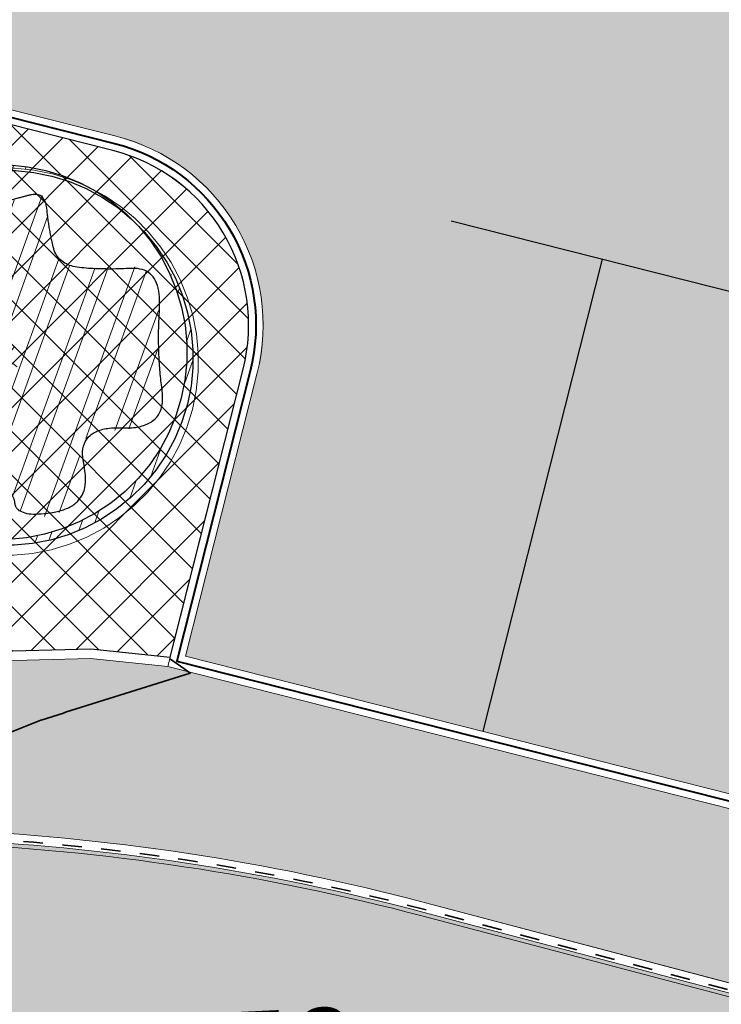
# Model space of a CAD drawing. Header units: metres. Extents: x 538891 to 1080079, y 6588829 to 13178720.
# Tile 46 of 256: x 538998 to 539005, y 6589540 to 6589551. Entities that reach past the tile are written whole.
import ezdxf

# ---------------------------------------------------------------- set-up
doc = ezdxf.new("R2010")
doc.units = ezdxf.units.M
doc.header["$LTSCALE"] = 0.4
doc.linetypes.add('#9_DASHED', pattern=[47.625, 31.75, -15.875])
doc.linetypes.add('#9_VIA31', pattern=[1, 0.5, -0.5])
doc.layers.add('KOLDE PST', color=7, linetype='Continuous')
doc.styles.add('Swis721 Lt BT', font='swissl.ttf')
doc.linetypes.add('#9_kivi_l0.8', pattern='A,0,[1,#9_kivi_l0.8.shx,S=1,R=0,X=0,Y=-0.3125],-132', length=132)
pattern_1 = [(44.99999999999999, (0, 0), (-0.2694076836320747, 0.2694076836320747), []), (44.99999999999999, (0.1796052, 0), (-0.2694076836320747, 0.2694076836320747), [])]

# ---------------------------------------------------------------- blocks, each defined once
blk = doc.blocks.new('#9_019061_PP_TL (2D)')
at = {"linetype": 'Continuous', "lineweight": 0, "true_color": 0xadadad}
h = blk.add_hatch(color=253, dxfattribs=at)
edge = h.paths.add_edge_path()
edge.add_line((539055.036563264, 6589530.463024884), (539048.3747188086, 6589530.055760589))
edge.add_arc((539046.4613783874, 6589561.397426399), 31.40001412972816, 252.6779873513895, 273.4934469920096, ccw=False)
edge.add_line((539037.1122859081, 6589531.421513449), (539020.5064130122, 6589536.600668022))
edge.add_line((539020.5064130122, 6589536.600668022), (539002.2373784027, 6589541.422487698))
edge.add_arc((538996.3423738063, 6589519.087345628), 23.0999924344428, 75.21485467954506, 87.62222620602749)
edge.add_line((538997.3007479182, 6589542.167448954), (538991.029260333, 6589542.427865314))
edge.add_arc((538992.5600730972, 6589579.296086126), 36.89998771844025, 255.2112296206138, 267.6223762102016, ccw=False)
edge.add_arc((538943.9653000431, 6589419.055065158), 130.5786593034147, 72.54137466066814, 76.78927180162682)
edge.add_arc((538977.0741953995, 6589557.099850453), 11.39999941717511, 188.5200826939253, 253.34495439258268, ccw=False)
edge.add_line((538965.8000064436, 6589555.410871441), (538963.164517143, 6589573.003155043))
edge.add_arc((538984.32834651, 6589576.173695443), 21.39999999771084, 167.8579014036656, 188.5200845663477, ccw=False)
edge.add_line((538963.4070869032, 6589580.674905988), (538965.7442530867, 6589591.537863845))
edge.add_line((538965.7442530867, 6589591.537863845), (538967.1166036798, 6589597.115788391))
edge.add_line((538967.1166036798, 6589597.115788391), (538964.1276351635, 6589597.85628789))
edge.add_line((538964.1276351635, 6589597.85628789), (538963.7217129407, 6589596.217814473))
edge.add_line((538963.7217129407, 6589596.217814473), (538963.2486662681, 6589593.988841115))
edge.add_line((538963.2486662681, 6589593.988841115), (538963.2486410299, 6589593.988722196))
edge.add_line((538963.2486410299, 6589593.988722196), (538959.5596338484, 6589576.817373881))
edge.add_line((538959.5596338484, 6589576.817373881), (538964.1183087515, 6589546.387539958))
edge.add_arc((538971.2348484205, 6589558.595297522), 14.1306221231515, 239.7598567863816, 250.0508741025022)
edge.add_line((538966.4136831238, 6589545.312570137), (538976.5177374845, 6589542.315583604))
edge.add_line((538976.5177374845, 6589542.315583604), (538982.3905520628, 6589540.765548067))
edge.add_arc((538992.5600733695, 6589579.296087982), 39.84998958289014, 255.2148550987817, 267.6223767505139)
edge.add_line((538990.9068788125, 6589539.480404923), (538997.1783580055, 6589539.21998891))
edge.add_arc((538996.3423736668, 6589519.087344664), 20.14999340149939, 75.21485469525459, 87.62222622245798, ccw=False)
edge.add_line((539001.4845529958, 6589538.570163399), (539019.044953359, 6589533.935376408))
edge.add_arc((539011.350842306, 6589504.783724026), 30.14992838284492, 72.67797959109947, 75.21485972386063, ccw=False)
edge.add_line((539020.3277360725, 6589533.566245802), (539040.9840028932, 6589527.12382634))
edge.add_arc((539052.8490014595, 6589565.166446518), 39.84995785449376, 252.6779786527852, 260.161416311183)
edge.add_line((539046.0397177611, 6589525.902559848), (539050.8782828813, 6589525.063438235))
edge.add_arc((539053.8779091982, 6589524.280979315), 3.100000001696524, 93.49180486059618, 165.3800611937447, ccw=False)
edge.add_line((539053.6891013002, 6589527.375224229), (539055.2192805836, 6589527.468594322))
edge.add_line((539055.2192805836, 6589527.468594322), (539055.036563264, 6589530.463024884))
at = {"linetype": 'Continuous', "lineweight": 0, "true_color": 0xffdf7f}
h = blk.add_hatch(color=41, dxfattribs=at)
h.paths.add_polyline_path([(538967.21352994, 6589597.091775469), (538966.98678208, 6589596.17005853), (538966.6916114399, 6589594.97020697), (538965.84170785, 6589591.51539799), (538963.50484979, 6589580.65387229), (538963.32411452, 6589579.710959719), (538963.18605296, 6589578.76086059), (538963.0909456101, 6589577.80550519), (538963.03898569, 6589576.84683449), (538963.03027878, 6589575.88679619), (538963.0648425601, 6589574.92734077), (538963.14260681, 6589573.97041754), (538963.26341354, 6589573.01797065), (538965.89890284, 6589555.42568705), (538966.2254419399, 6589553.93843712), (538966.74896805, 6589552.50859079), (538967.4599752, 6589551.16211058), (538968.3455532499, 6589549.92344531), (538969.38962224, 6589548.81508613), (538970.5732244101, 6589547.85715814), (538971.87486843, 6589547.067055), (538973.2709196, 6589546.45912305), (538977.34075815, 6589545.25280541), (538983.16889697, 6589543.71456132), (538984.1353765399, 6589543.47341756), (538985.10802877, 6589543.25852059), (538986.08614101, 6589543.07002786), (538987.06899662, 6589542.908077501), (538988.05587546, 6589542.77278814), (538989.0460544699, 6589542.66425892), (538990.03880816, 6589542.58256935), (538991.03340914, 6589542.52777921), (538997.3048967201, 6589542.26736285), (538997.93192009, 6589542.23282011), (538998.55777885, 6589542.18131945), (538999.18201445, 6589542.112898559), (538999.8041695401, 6589542.02760756), (539000.42378827, 6589541.92550894), (539001.0404166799, 6589541.80667751), (539001.65360298, 6589541.671200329), (539002.2628979, 6589541.51917665), (539020.5340734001, 6589536.69679192), (539037.1420600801, 6589531.516978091), (539038.50814023, 6589531.12471841), (539039.8906190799, 6589530.79487777), (539041.28664631, 6589530.52813713), (539042.6933434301, 6589530.32504649), (539044.10780994, 6589530.18602461), (539045.5271293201, 6589530.11135813), (539046.94837505, 6589530.101201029), (539048.36861664, 6589530.15557423), (539054.93069911, 6589530.55617377), (539054.85151024, 6589531.853759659), (539048.2894022, 6589531.45315855), (539046.92814828, 6589531.40104366), (539045.56593193, 6589531.41077891), (539044.20556191, 6589531.48234422), (539042.84984321, 6589531.61559203), (539041.50157121, 6589531.81024759), (539040.1635259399, 6589532.06590954), (539038.83846635, 6589532.382050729), (539037.5291243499, 6589532.758018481), (539036.94293194, 6589532.93729109), (539036.40464037, 6589533.23055238), (539035.93615113, 6589533.62587228), (539035.55652534, 6589534.10716664), (539035.28120861, 6589534.65485332), (539035.1214026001, 6589535.24664892), (539035.08360924, 6589535.85847542), (539035.16936619, 6589536.465439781), (539042.12670358, 6589563.958035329), (539042.25968117, 6589564.326864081), (539042.46205854, 6589564.66266327), (539042.72605845, 6589564.952528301), (539043.04153554, 6589565.18531983), (539043.3963662, 6589565.352091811), (539043.77691448, 6589565.4464353), (539044.1685561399, 6589565.46472472), (539044.5562408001, 6589565.406258), (539048.0676200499, 6589564.51766056), (539048.63, 6589566.374), (539044.86703688, 6589569.10916711), (539045.27687424, 6589570.71075483), (538968.86533609, 6589590.04762865), (538968.4980071, 6589590.17989317), (538968.1633726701, 6589590.381000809), (538967.87418441, 6589590.64328814), (538967.6414621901, 6589590.9567604), (538967.47407415, 6589591.30947236), (538967.37839881, 6589591.68798355), (538967.35808197, 6589592.07787034), (538967.41389696, 6589592.46427588), (538968.4758926, 6589596.78122673)])
h.paths.add_polyline_path([(538964.6291230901, 6589580.41198481), (538964.4581458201, 6589579.519980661), (538964.3275382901, 6589578.62117797), (538964.23756585, 6589577.71740279), (538964.18841128, 6589576.810491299), (538964.18017446, 6589575.90228605), (538964.21287212, 6589574.99463222), (538964.28643783, 6589574.089373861), (538964.4007221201, 6589573.18835015), (538967.03621143, 6589555.59606655), (538967.12272478, 6589555.10217192), (538967.23352377, 6589554.613152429), (538967.36833798, 6589554.1302015), (538967.5268384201, 6589553.654497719), (538967.7086382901, 6589553.18720201), (538967.91329391, 6589552.72945476), (538968.1403058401, 6589552.282373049), (538968.38911929, 6589551.847047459), (538968.6206553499, 6589551.482008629), (538968.86752444, 6589551.12715944), (538969.1292788, 6589550.78314353), (538969.40544366, 6589550.45058486), (538969.6955181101, 6589550.13008664), (538969.99897601, 6589549.82223018), (538970.31526695, 6589549.52757387), (538970.64381724, 6589549.24665217), (538970.9577123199, 6589549.002405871), (538971.2833586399, 6589548.774062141), (538971.6199513, 6589548.56218537), (538971.96665836, 6589548.367299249), (538972.32262287, 6589548.18988548), (538972.6869650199, 6589548.03038255), (538973.0587842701, 6589547.88918472), (538973.4371616, 6589547.76664097), (538977.6915538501, 6589546.50473601), (538983.50065054, 6589544.97151779), (538984.43298816, 6589544.738892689), (538985.3712804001, 6589544.53158719), (538986.31483976, 6589544.34975318), (538987.26297493, 6589544.19352388), (538988.2149912, 6589544.06301377), (538989.1701910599, 6589543.958318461), (538990.12787465, 6589543.87951467), (538991.08734027, 6589543.82666005), (538998.82201974, 6589544.0275033), (538999.617679, 6589543.94427867), (539032.0454460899, 6589535.7380358), (539040.4602183, 6589568.989826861), (538966.2140768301, 6589587.77872058)])
at = {"linetype": 'Continuous', "lineweight": 0, "true_color": 0xadadad}
h = blk.add_hatch(color=253, dxfattribs=at)
h.paths.add_polyline_path([(538966.3280158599, 6589587.5951584), (538964.77576743, 6589580.38043427), (538964.60606295, 6589579.495070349), (538964.47642768, 6589578.60295849), (538964.38712501, 6589577.70591117), (538964.3383363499, 6589576.80575088), (538964.3301608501, 6589575.904306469), (538964.3626151, 6589575.003409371), (538964.43563318, 6589574.1048899), (538964.5490667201, 6589573.21057357), (538967.1845560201, 6589555.618289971), (538967.26828365, 6589555.13921717), (538967.37520433, 6589554.66478168), (538967.50506516, 6589554.19610564), (538967.6575590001, 6589553.73429757), (538967.83232517, 6589553.280449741), (538968.02895032, 6589552.83563561), (538968.24696937, 6589552.400907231), (538968.48586668, 6589551.97729286), (538994.85575044, 6589545.30407142), (538995.5917363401, 6589548.21239133), (538995.72471393, 6589548.581220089), (538995.9270913, 6589548.91701927), (538996.19109121, 6589549.2068843), (538996.5065683, 6589549.43967583), (538996.86139896, 6589549.60644782), (538997.24194724, 6589549.700791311), (538997.6335889, 6589549.71908073), (538998.02127356, 6589549.66061401), (538999.08765753, 6589549.39075251), (538999.45648631, 6589549.257774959), (538999.79228552, 6589549.0553976), (539000.08215057, 6589548.79139769), (539000.31494211, 6589548.4759206), (539000.4817141, 6589548.12108993), (539000.5760575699, 6589547.740541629), (539000.59434697, 6589547.34889995), (539000.5358802, 6589546.96121529), (538999.7998942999, 6589544.05289537), (539031.93682939, 6589535.92025109), (539040.2780030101, 6589568.88121016), (539008.14106792, 6589577.013854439), (539007.4050820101, 6589574.10553452), (539007.27210443, 6589573.73670576), (539007.0697270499, 6589573.40090658), (539006.8057271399, 6589573.11104155), (539006.49025005, 6589572.87825002), (539006.1354193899, 6589572.71147803), (539005.75487111, 6589572.61713455), (539005.36322945, 6589572.59884513), (539004.97554479, 6589572.657311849), (539003.90916082, 6589572.92717335), (539003.5403320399, 6589573.0601509), (539003.20453283, 6589573.26252825), (539002.91466778, 6589573.52652816), (539002.6818762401, 6589573.84200526), (539002.5151042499, 6589574.19683593), (539002.42076078, 6589574.57738423), (539002.40247139, 6589574.9690259), (539002.4609381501, 6589575.35671057), (539003.19692406, 6589578.26503048)])
h.paths.add_polyline_path([(539001.41253406, 6589566.18127084), (539001.03198577, 6589566.08692735), (539000.67715511, 6589565.92015537), (539000.36167802, 6589565.687363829), (539000.09767811, 6589565.3974988), (538999.89530074, 6589565.06169962), (538999.7623231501, 6589564.692870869), (538998.2903513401, 6589558.876231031), (538998.23188457, 6589558.48854637), (538998.25017397, 6589558.096904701), (538998.34451744, 6589557.716356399), (538998.51128943, 6589557.36152573), (538998.7440809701, 6589557.04604863), (538999.0339460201, 6589556.78204872), (538999.36974523, 6589556.57967137), (538999.73857401, 6589556.446693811), (539000.80495798, 6589556.17683231), (539001.19264264, 6589556.11836559), (539001.5842843, 6589556.13665502), (539001.96483258, 6589556.2309985), (539002.31966324, 6589556.39777049), (539002.63514033, 6589556.63056202), (539002.8991402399, 6589556.92042705), (539003.1015176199, 6589557.256226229), (539003.2344952, 6589557.62505499), (539004.70646701, 6589563.44169482), (539004.76493378, 6589563.82937949), (539004.7466443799, 6589564.22102116), (539004.65230091, 6589564.60156946), (539004.4855289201, 6589564.95640013), (539004.25273738, 6589565.27187722), (539003.96287233, 6589565.53587713), (539003.62707312, 6589565.73825449), (539003.25824434, 6589565.87123204), (539002.19186037, 6589566.14109354), (539001.80417571, 6589566.199560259)])
at = {"color": 5, "linetype": '#9_DASHED', "lineweight": 25, "true_color": 0x0000ff}
blk.add_line((539033.3088885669, 6589540.730651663), (538966.8971210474, 6589557.536961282), dxfattribs=at)
at = {"color": 251, "linetype": 'Continuous', "lineweight": 9, "true_color": 0x5b5b5b, "flags": 128}
blk.add_lwpolyline([(539055.036563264, 6589530.463024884), (539048.3747188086, 6589530.055760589, -0.0910751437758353), (539037.1122859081, 6589531.421513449), (539020.5064130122, 6589536.600668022), (539002.2373784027, 6589541.422487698, 0.05419032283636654), (538997.3007479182, 6589542.167448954)], format="xyb", dxfattribs=at)
at = {"color": 26, "linetype": 'Continuous', "lineweight": 9, "true_color": 0x7f1f00, "flags": 128}
for points in [[(538967.0803553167, 6589597.136487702), (538965.7052711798, 6589591.546850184), (538963.3679817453, 6589580.683319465, 0.09040084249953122), (538963.1249585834, 6589572.997228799), (538965.7604478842, 6589555.404945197, 0.2761848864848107), (538973.2135924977, 6589546.330944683), (538977.302980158, 6589545.117982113), (538983.133169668, 6589543.579196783, 0.0541909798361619), (538991.027601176, 6589542.387899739), (538997.299088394, 6589542.127483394, -0.05419032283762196), (539002.2271706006, 6589541.383812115), (539020.4953488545, 6589536.56221846), (539037.1003762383, 6589531.383327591, 0.09107514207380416), (539048.3771474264, 6589530.015834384), (539075.1478243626, 6589531.650120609, -0.07675167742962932), (539091.2733253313, 6589530.158153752), (539160.9088227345, 6589512.713477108), (539209.5166229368, 6589500.444032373), (539288.5313950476, 6589480.384895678, 0.01912560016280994)], [(538967.2163020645, 6589597.103043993), (538965.8417078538, 6589591.515397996), (538963.5048497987, 6589580.653872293, 0.09040084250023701), (538963.263413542, 6589573.017970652), (538965.8989028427, 6589555.42568705, 0.27609201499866), (538973.2571662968, 6589546.464048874), (538977.340758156, 6589545.252805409), (538983.1688969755, 6589543.714561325, 0.05419097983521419), (538991.0334091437, 6589542.527779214), (538997.3048967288, 6589542.267362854, -0.05419032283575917), (539002.2628979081, 6589541.519176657), (539020.5340734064, 6589536.696791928), (539037.1420600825, 6589531.516978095, 0.09107514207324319), (539048.3686166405, 6589530.155574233), (539075.139293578, 6589531.789860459, -0.07675170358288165), (539091.3073460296, 6589530.293957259), (539160.9429649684, 6589512.849250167), (539209.5509790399, 6589500.579751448), (539288.5658435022, 6589480.520591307, 0.01912560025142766)]]:
    blk.add_lwpolyline(points, format="xyb", dxfattribs=at)
at = {"color": 26, "linetype": '#9_VIA31', "lineweight": 35, "true_color": 0x7f1f00, "flags": 128}
blk.add_lwpolyline([(538967.1483286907, 6589597.119765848), (538965.7734895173, 6589591.531124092), (538963.4364157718, 6589580.668595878, 0.09040084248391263), (538963.1941860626, 6589573.007599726), (538965.8296753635, 6589555.415316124, 0.2761386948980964), (538973.2353764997, 6589546.397497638), (538977.321869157, 6589545.18539376), (538983.1510333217, 6589543.646879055, 0.05419097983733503), (538991.0305051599, 6589542.457839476), (538997.3019925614, 6589542.197423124, -0.05419032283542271), (539002.2450342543, 6589541.451494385), (539020.5147111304, 6589536.629505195), (539037.1212181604, 6589531.450152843, 0.09107514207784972), (539048.3728820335, 6589530.085704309), (539075.1435589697, 6589531.719990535, -0.0767516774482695), (539091.290335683, 6589530.226055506), (539160.9258938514, 6589512.781363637), (539209.5338009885, 6589500.51189191), (539288.5486192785, 6589480.452743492, 0.01912560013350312), (539291.6426194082, 6589479.792093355), (539316.1156700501, 6589475.537682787), (539397.2134255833, 6589455.141470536), (539432.3306023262, 6589446.274454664), (539471.4817875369, 6589436.614109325), (539478.3952884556, 6589434.908252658), (539555.6250664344, 6589415.495383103), (539563.5176330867, 6589413.636071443), (539630.8094953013, 6589396.622690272), (539632.5470077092, 6589396.222995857), (539640.0382270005, 6589394.502884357), (539786.8328136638, 6589357.40627562), (539792.2415740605, 6589356.055994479), (539846.1376184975, 6589342.595023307), (539852.0866989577, 6589341.100442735), (539969.5811145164, 6589312.224129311), (539977.3278066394, 6589310.446103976), (540019.7075760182, 6589299.873510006), (540032.9150398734, 6589296.578608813), (540077.6714567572, 6589285.413106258), (540083.9552777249, 6589283.804147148), (540089.2347239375, 6589282.473505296, 0.2078616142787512), (540106.0411110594, 6589285.23724298), (540137.8570493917, 6589305.759477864)], format="xyb", dxfattribs=at)
at = {"color": 41, "linetype": 'Continuous', "lineweight": 9, "true_color": 0xffdf7f, "flags": 128}
blk.add_lwpolyline([(538997.3048967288, 6589542.267362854, -0.05419032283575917), (539002.2628979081, 6589541.519176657), (539020.5340734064, 6589536.696791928), (539037.1420600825, 6589531.516978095, 0.09107514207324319), (539048.3686166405, 6589530.155574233), (539054.9306991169, 6589530.556173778)], format="xyb", dxfattribs=at)
blk.add_lwpolyline([(538966.214076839, 6589587.77872058), (538964.6291230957, 6589580.411984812, 0.09040084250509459), (538964.4007221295, 6589573.188350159), (538967.0362114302, 6589555.596066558, 0.09913386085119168), (538968.3891192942, 6589551.847047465, 0.08539055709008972), (538970.643817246, 6589549.246652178, 0.0997709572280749), (538973.4371616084, 6589547.766640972), (538977.6915538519, 6589546.504736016), (538983.5006505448, 6589544.971517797, 0.05419097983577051), (538991.0873402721, 6589543.826660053), (538998.8220197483, 6589544.027503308), (538999.6176790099, 6589543.944278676), (539032.0454460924, 6589535.738035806), (539040.4602183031, 6589568.989826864), (538966.2140768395, 6589587.77872058)], format="xyb", close=True, dxfattribs=at)
at = {"color": 6, "linetype": 'Continuous', "lineweight": 9, "true_color": 0xff00ff, "flags": 128}
for points in [[(538964.18155295, 6589575.814238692, 0.03272756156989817), (538964.4007221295, 6589573.188350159), (538967.0362114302, 6589555.596066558, 0.09913386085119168), (538968.3891192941, 6589551.847047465), (538994.964367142, 6589545.12185613), (538995.7371523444, 6589548.175592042, -0.4142136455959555), (538997.9844742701, 6589549.515198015), (538999.05085824, 6589549.245336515, -0.4142137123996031), (539000.3904642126, 6589546.99801459), (538999.6176790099, 6589543.944278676), (539032.0454460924, 6589535.738035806), (539040.4602183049, 6589568.989826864), (539008.032451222, 6589577.196069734), (539007.2596660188, 6589574.142333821, -0.4142136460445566), (539005.0123440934, 6589572.802727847), (539003.9459601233, 6589573.072589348, -0.4142137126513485), (539002.6063541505, 6589575.319911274), (539003.3791393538, 6589578.373647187), (538966.214076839, 6589587.77872058), (538965.1316541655, 6589582.747708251)], [(538964.3315290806, 6589575.816914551, 0.03272756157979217), (538964.549066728, 6589573.210573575), (538967.1845560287, 6589555.618289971, 0.0975844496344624), (538968.485866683, 6589551.977292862), (538994.8557504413, 6589545.30407142), (538995.5917363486, 6589548.212391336, -0.4142136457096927), (538998.0212735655, 6589549.66061401), (538999.0876575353, 6589549.390752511, -0.4142137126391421), (539000.5358802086, 6589546.961215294), (538999.7998943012, 6589544.052895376), (539031.9368293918, 6589535.920251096), (539040.2780030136, 6589568.881210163), (539008.1410679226, 6589577.013854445), (539007.4050820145, 6589574.105534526, -0.4142136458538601), (539004.9755447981, 6589572.657311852), (539003.909160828, 6589572.927173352, -0.4142137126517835), (539002.4609381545, 6589575.356710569), (539003.1969240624, 6589578.265030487), (538966.3280158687, 6589587.595158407), (538965.2782985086, 6589582.716157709)]]:
    blk.add_lwpolyline(points, format="xyb", dxfattribs=at)
at = {"color": 6, "linetype": '#9_kivi_l0.8', "lineweight": 40, "true_color": 0xff00ff, "flags": 128}
blk.add_lwpolyline([(538964.2565410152, 6589575.815576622, 0.03272756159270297), (538964.4748944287, 6589573.199461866), (538967.1103837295, 6589555.607178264, 0.09836368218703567), (538968.4374277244, 6589551.912186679), (538994.9100587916, 6589545.212963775), (538995.6644443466, 6589548.193991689, -0.4142136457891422), (538998.0028739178, 6589549.587906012), (538999.0692578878, 6589549.318044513, -0.4142137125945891), (539000.4631722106, 6589546.979614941), (538999.7087866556, 6589543.998587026), (539031.9911377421, 6589535.829143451), (539040.3691106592, 6589568.935518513), (539008.0867595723, 6589577.104962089), (539007.3323740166, 6589574.123934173, -0.4142136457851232), (539004.9939444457, 6589572.73001985), (539003.9275604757, 6589572.99988135, -0.4142137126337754), (539002.5336461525, 6589575.338310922), (539003.2880317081, 6589578.319338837), (538966.2710463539, 6589587.686939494), (538965.204976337, 6589582.73193298)], format="xyb", dxfattribs=at)
at = {"color": 253, "linetype": 'Continuous', "lineweight": 9, "true_color": 0xadadad, "flags": 128}
blk.add_lwpolyline([(538999.7998943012, 6589544.052895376), (539031.9368293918, 6589535.920251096), (539040.2780030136, 6589568.881210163), (539008.1410679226, 6589577.013854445), (539007.4050820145, 6589574.105534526, -0.4142136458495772), (539004.9755447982, 6589572.657311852), (539003.9091608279, 6589572.927173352, -0.4142137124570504), (539002.4609381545, 6589575.35671057), (539003.1969240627, 6589578.265030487), (538966.3280158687, 6589587.595158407), (538964.7757674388, 6589580.38043427, 0.0904008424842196), (538964.549066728, 6589573.210573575), (538967.1845560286, 6589555.618289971, 0.09758444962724), (538968.485866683, 6589551.977292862), (538994.8557504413, 6589545.30407142), (538995.5917363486, 6589548.212391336, -0.4142136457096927), (538998.0212735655, 6589549.66061401), (538999.0876575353, 6589549.390752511, -0.4142137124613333), (539000.5358802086, 6589546.961215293), (538999.7998943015, 6589544.052895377)], format="xyb", close=True, dxfattribs=at)
at = {"color": 144, "linetype": 'Continuous', "lineweight": 9, "true_color": 0x007299, "flags": 128}
for points in [[(538968.3891192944, 6589551.847047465, 0.08539055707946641), (538970.6438172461, 6589549.246652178, 0.09977095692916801), (538973.4371616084, 6589547.766640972), (538977.6915538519, 6589546.504736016), (538983.5006505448, 6589544.971517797, 0.05419097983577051), (538991.0873402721, 6589543.826660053), (538998.8220197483, 6589544.027503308), (538999.6176790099, 6589543.944278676)], [(538968.5278174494, 6589551.811948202, 0.08283996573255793), (538970.7071707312, 6589549.324023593, 0.09977095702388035), (538973.4655982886, 6589547.86251253), (538977.7185381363, 6589546.601038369), (538983.526170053, 6589545.068206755, 0.05416708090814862), (538991.0881199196, 6589543.926714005), (538998.8259399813, 6589544.12763881), (538999.6424671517, 6589544.04223143)]]:
    blk.add_lwpolyline(points, format="xyb", dxfattribs=at)
at = {"color": 5, "linetype": 'Continuous', "lineweight": 35, "true_color": 0x0000ff, "flags": 128}
blk.add_lwpolyline([(538997.9862868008, 6589543.263183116), (538998.3135519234, 6589543.394748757), (538998.3147547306, 6589543.395127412), (538998.544567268, 6589543.467474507), (538998.5678224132, 6589543.47479544), (538999.8467716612, 6589543.8774204), (538999.8462271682, 6589543.877809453), (538999.7825136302, 6589543.923334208), (538999.6351743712, 6589544.028611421)], dxfattribs=at)
at = {"color": 5, "true_color": 0x0000ff, "insert": (539000.377514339, 6589539.484595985), "char_height": 0.9000000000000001, "attachment_point": 8, "rotation": 2.7193573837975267, "line_spacing_factor": 1.004016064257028, "style": 'Swis721 Lt BT'}
blk.add_mtext('2.50', dxfattribs=at)
blk = doc.blocks.new('KOLDE PST TL')
at = {"color": 7}
blk.add_blockref('#9_019061_PP_TL (2D)', (0, 0), dxfattribs=at)
blk = doc.blocks.new('#13_Kolde pst HP -xref$0$KASK')
at = {"linetype": 'Continuous', "lineweight": 5, "true_color": 0x00cc00}
h = blk.add_hatch(dxfattribs=at)
h.set_pattern_fill('#13_ANSI32', color=92, style=0, pattern_type=2)
h.set_pattern_definition(pattern_1)
edge = h.paths.add_edge_path()
edge.add_arc((-0.03095108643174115, 0.08041593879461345), 1.926441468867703, 0, 90.00000000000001)
edge.add_arc((-0.03095108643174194, 0.08041593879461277), 1.926441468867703, 90, 180)
edge.add_arc((-0.03095108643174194, 0.08041593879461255), 1.926441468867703, 180, 270)
edge.add_arc((-0.03095108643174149, 0.08041593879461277), 1.926441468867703, 270, 360)
edge.add_arc((0.08015648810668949, 0.1108524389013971), 1.815589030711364, 359.0394496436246, 450.0000000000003)
edge.add_line((0.0801564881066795, 1.926441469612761), (-4.579669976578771e-16, 1.926441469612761))
edge.add_arc((-1.13686837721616e-16, 7.450581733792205e-10), 1.926441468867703, 90.00000000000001, 180)
edge.add_line((-1.926441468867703, 7.450580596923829e-10), (-1.926441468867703, 7.450578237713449e-10))
edge.add_line((-1.926441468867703, 7.450578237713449e-10), (-1.926441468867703, 7.450576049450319e-10))
edge.add_arc((-1.13686837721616e-16, 7.450579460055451e-10), 1.926441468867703, 180, 270)
edge.add_line((5.048709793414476e-32, -1.926441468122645), (2.273736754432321e-16, -1.926441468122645))
edge.add_arc((0, 7.450581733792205e-10), 1.926441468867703, 270, 360)
edge.add_line((1.926441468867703, 7.450580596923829e-10), (1.895490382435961, 0.08041593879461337))
h = blk.add_hatch(dxfattribs=at)
h.set_pattern_fill('#13_ANSI32', color=92, style=0, pattern_type=2)
h.set_pattern_definition(pattern_1)
h.paths.add_polyline_path([(-0.5467557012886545, -1.382114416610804), (-0.5415857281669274, -1.367672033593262), (-0.5395900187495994, -1.344766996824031), (-0.5398120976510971, -1.32330524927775), (-0.5422519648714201, -1.303286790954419), (-0.5469096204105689, -1.284711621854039), (-0.5537850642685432, -1.267579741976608), (-0.562878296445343, -1.251891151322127), (-0.5741893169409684, -1.237645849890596), (-0.5877181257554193, -1.224843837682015), (-0.6031266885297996, -1.212767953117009), (-0.6200769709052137, -1.200701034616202), (-0.6385689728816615, -1.188643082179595), (-0.6586026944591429, -1.176594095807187), (-0.6801781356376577, -1.164554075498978), (-0.7032952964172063, -1.152523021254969), (-0.7279541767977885, -1.140500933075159), (-0.7541547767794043, -1.128487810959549), (-0.782213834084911, -1.116298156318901), (-0.8124480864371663, -1.103746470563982), (-0.84485753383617, -1.09083275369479), (-0.879442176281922, -1.077557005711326), (-0.9162020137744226, -1.063919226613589), (-0.9551370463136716, -1.049919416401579), (-0.9962472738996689, -1.035557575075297), (-1.039532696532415, -1.020833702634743), (-1.082563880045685, -1.005928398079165), (-1.122911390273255, -0.9910222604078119), (-1.160575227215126, -0.976115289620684), (-1.195555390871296, -0.9612074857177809), (-1.227851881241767, -0.946298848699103), (-1.257464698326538, -0.9313893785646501), (-1.28439384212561, -0.9164790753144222), (-1.308639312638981, -0.9015679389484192), (-1.330684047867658, -0.8866578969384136), (-1.351010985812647, -0.8717508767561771), (-1.369620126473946, -0.8568468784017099), (-1.386511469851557, -0.841945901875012), (-1.401685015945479, -0.8270479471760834), (-1.415140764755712, -0.8121530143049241), (-1.426878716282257, -0.7972611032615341), (-1.436898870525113, -0.7823722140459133), (-1.445015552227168, -0.7672064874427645), (-1.451043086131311, -0.7514840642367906), (-1.454981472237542, -0.735204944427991), (-1.45683071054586, -0.7183691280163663), (-1.456590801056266, -0.7009766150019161), (-1.454261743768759, -0.6830274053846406), (-1.449843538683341, -0.6645214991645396), (-1.44333618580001, -0.6454588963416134), (-1.435629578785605, -0.6262876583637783), (-1.427613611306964, -0.6074558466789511), (-1.419288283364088, -0.5889634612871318), (-1.410653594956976, -0.5708105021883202), (-1.401709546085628, -0.5529969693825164), (-1.392456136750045, -0.5355228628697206), (-1.382893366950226, -0.5183881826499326), (-1.373021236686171, -0.5015929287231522), (-1.363008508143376, -0.4849484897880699), (-1.353023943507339, -0.4682662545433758), (-1.343067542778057, -0.4515462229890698), (-1.333139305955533, -0.4347883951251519), (-1.323239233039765, -0.4179927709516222), (-1.313367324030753, -0.4011593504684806), (-1.303523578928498, -0.3842881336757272), (-1.293707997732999, -0.3673791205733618), (-1.284105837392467, -0.3502150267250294), (-1.274902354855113, -0.3325785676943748), (-1.266097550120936, -0.3144697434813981), (-1.257691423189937, -0.2958885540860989), (-1.249683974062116, -0.2768349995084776), (-1.242075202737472, -0.257309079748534), (-1.234865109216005, -0.2373107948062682), (-1.228053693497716, -0.2168401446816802), (-1.222552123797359, -0.1963146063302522), (-1.219271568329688, -0.1761516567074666), (-1.218212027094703, -0.1563512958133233), (-1.219373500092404, -0.1369135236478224), (-1.222755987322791, -0.1178383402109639), (-1.228359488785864, -0.09912574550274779), (-1.236184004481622, -0.08077573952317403), (-1.246229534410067, -0.06278832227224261), (-1.257593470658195, -0.04522564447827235), (-1.269373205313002, -0.02814985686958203), (-1.281568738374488, -0.0115609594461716), (-1.294180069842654, 0.00454104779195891), (-1.307207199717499, 0.0201561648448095), (-1.320650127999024, 0.03528439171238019), (-1.334508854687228, 0.04992572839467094), (-1.348783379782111, 0.06408017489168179), (-1.363277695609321, 0.07803461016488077), (-1.377795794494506, 0.09207591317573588), (-1.392337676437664, 0.1062040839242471), (-1.406903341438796, 0.1204191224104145), (-1.421492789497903, 0.1347210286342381), (-1.436106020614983, 0.1491098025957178), (-1.450743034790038, 0.1635854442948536), (-1.465403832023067, 0.1781479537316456), (-1.479912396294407, 0.1932573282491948), (-1.494092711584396, 0.2093735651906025), (-1.507944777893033, 0.2264966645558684), (-1.52146859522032, 0.2446266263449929), (-1.534664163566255, 0.2637634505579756), (-1.547531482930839, 0.2839071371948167), (-1.560070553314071, 0.3050576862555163), (-1.572281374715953, 0.3272150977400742), (-1.583242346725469, 0.3501736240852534), (-1.592031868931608, 0.3737275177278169), (-1.598649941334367, 0.3978767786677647), (-1.603096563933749, 0.4226214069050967), (-1.605371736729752, 0.4479614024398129), (-1.605475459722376, 0.4738967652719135), (-1.603407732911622, 0.5004274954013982), (-1.59916855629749, 0.5275535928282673), (-1.593439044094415, 0.5545335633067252), (-1.586900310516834, 0.5806259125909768), (-1.579552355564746, 0.6058306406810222), (-1.571395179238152, 0.6301477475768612), (-1.562428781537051, 0.6535772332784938), (-1.552653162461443, 0.6761190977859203), (-1.542068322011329, 0.6977733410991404), (-1.530674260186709, 0.718539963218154), (-1.518258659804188, 0.738759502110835), (-1.504609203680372, 0.7587724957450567), (-1.489725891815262, 0.7785789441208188), (-1.473608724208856, 0.7981788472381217), (-1.456257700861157, 0.8175722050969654), (-1.437672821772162, 0.8367590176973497), (-1.417854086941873, 0.8557392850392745), (-1.396801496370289, 0.87451300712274), (-1.374818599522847, 0.892309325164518), (-1.352208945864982, 0.9083573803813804), (-1.328972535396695, 0.9226571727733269), (-1.305109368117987, 0.9352087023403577), (-1.280619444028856, 0.9460119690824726), (-1.255502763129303, 0.9550669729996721), (-1.229759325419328, 0.9623737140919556), (-1.203389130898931, 0.9679321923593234), (-1.177054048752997, 0.9723730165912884), (-1.151415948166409, 0.9763267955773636), (-1.12647482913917, 0.9797935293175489), (-1.102230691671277, 0.9827732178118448), (-1.078683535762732, 0.9852658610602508), (-1.055833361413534, 0.9872714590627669), (-1.033680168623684, 0.9887900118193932), (-1.012223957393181, 0.9898215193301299), (-0.9912270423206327, 0.9906679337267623), (-0.9704517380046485, 0.9916312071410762), (-0.9498980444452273, 0.9927113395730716), (-0.9295659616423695, 0.9939083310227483), (-0.909455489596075, 0.9952221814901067), (-0.889566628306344, 0.9966528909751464), (-0.8698993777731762, 0.9982004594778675), (-0.8504537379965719, 0.9998648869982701), (-0.8311164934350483, 1.002001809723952), (-0.8117744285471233, 1.004966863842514), (-0.7924275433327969, 1.008760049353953), (-0.7730758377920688, 1.01338136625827), (-0.7537193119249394, 1.018830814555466), (-0.7343579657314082, 1.025108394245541), (-0.7149917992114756, 1.032214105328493), (-0.6956208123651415, 1.040147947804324), (-0.6769326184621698, 1.049494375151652), (-0.6596148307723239, 1.060837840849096), (-0.643667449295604, 1.074178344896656), (-0.6290904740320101, 1.089515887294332), (-0.6158839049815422, 1.106850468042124), (-0.6040477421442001, 1.126182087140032), (-0.593581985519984, 1.147510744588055), (-0.5844866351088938, 1.170836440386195), (-0.5763354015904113, 1.195025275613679), (-0.5687019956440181, 1.218943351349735), (-0.561586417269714, 1.242590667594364), (-0.5549886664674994, 1.265967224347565), (-0.548908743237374, 1.289073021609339), (-0.543346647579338, 1.311908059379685), (-0.5383023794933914, 1.334472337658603), (-0.533775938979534, 1.356765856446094), (-0.5293689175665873, 1.378989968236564), (-0.524682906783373, 1.401346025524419), (-0.5197179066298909, 1.42383402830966), (-0.514473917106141, 1.446453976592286), (-0.5089509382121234, 1.469205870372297), (-0.5031489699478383, 1.492089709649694), (-0.4970680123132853, 1.515105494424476), (-0.4907080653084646, 1.538253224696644), (-0.4836547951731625, 1.560326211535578), (-0.4754938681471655, 1.580117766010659), (-0.4662252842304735, 1.597627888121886), (-0.4558490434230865, 1.612856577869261), (-0.4443651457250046, 1.625803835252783), (-0.4317735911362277, 1.636469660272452), (-0.4180743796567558, 1.644854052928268), (-0.4032675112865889, 1.650957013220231), (-0.3878293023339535, 1.655401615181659), (-0.3722360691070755, 1.658810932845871), (-0.3564878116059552, 1.661184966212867), (-0.3405845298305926, 1.662523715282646), (-0.3245262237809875, 1.66282718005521), (-0.30831289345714, 1.662095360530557), (-0.2919445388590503, 1.660328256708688), (-0.275421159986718, 1.657525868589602), (-0.2579600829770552, 1.653635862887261), (-0.2387786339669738, 1.648605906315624), (-0.2178768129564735, 1.64243599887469), (-0.1952546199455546, 1.63512614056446), (-0.1709120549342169, 1.626676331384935), (-0.1448491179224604, 1.617086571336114), (-0.1170658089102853, 1.606356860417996), (-0.08756212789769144, 1.594487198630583), (-0.05639524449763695, 1.5819962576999), (-0.02362232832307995, 1.569402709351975), (0.01075662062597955, 1.556706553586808), (0.04674160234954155, 1.543907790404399), (0.08433261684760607, 1.531006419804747), (0.1235296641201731, 1.518002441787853), (0.1643327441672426, 1.504895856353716), (0.2067418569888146, 1.491686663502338), (0.2492030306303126, 1.47917752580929), (0.29016229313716, 1.468171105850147), (0.3296196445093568, 1.458667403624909), (0.367575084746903, 1.450666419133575), (0.4040286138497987, 1.444168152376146), (0.4389802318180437, 1.439172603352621), (0.4724299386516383, 1.435679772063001), (0.5043777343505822, 1.433689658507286), (0.5350275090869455, 1.432548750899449), (0.5645831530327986, 1.431603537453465), (0.5930446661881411, 1.430854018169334), (0.6204120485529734, 1.430300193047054), (0.646685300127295, 1.429942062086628), (0.6718644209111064, 1.429779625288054), (0.6959494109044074, 1.429812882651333), (0.7189402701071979, 1.430041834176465), (0.7411046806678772, 1.430278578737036), (0.7627103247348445, 1.430335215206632), (0.7837572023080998, 1.430211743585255), (0.8042453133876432, 1.429908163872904), (0.8241746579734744, 1.429424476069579), (0.843545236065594, 1.42876068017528), (0.8623570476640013, 1.427916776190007), (0.8806100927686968, 1.42689276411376), (0.8983003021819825, 1.425444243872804), (0.9154236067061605, 1.423326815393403), (0.9319800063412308, 1.420540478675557), (0.9479695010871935, 1.417085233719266), (0.9633920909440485, 1.41296108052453), (0.9782477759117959, 1.408168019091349), (0.9925365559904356, 1.402706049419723), (1.006258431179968, 1.396575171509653), (1.018726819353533, 1.38939881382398), (1.029255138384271, 1.380800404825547), (1.037843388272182, 1.370779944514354), (1.044491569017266, 1.359337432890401), (1.049199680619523, 1.346472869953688), (1.051967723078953, 1.332186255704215), (1.052795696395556, 1.316477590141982), (1.051683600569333, 1.299346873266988), (1.04937549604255, 1.281518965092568), (1.046615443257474, 1.263718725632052), (1.043403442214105, 1.245946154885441), (1.039739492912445, 1.228201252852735), (1.035623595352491, 1.210484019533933), (1.031055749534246, 1.192794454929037), (1.026035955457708, 1.175132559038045), (1.020564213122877, 1.157498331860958), (1.014690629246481, 1.139461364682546), (1.008465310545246, 1.120591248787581), (1.001888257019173, 1.100887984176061), (0.9949594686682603, 1.080351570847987), (0.9876789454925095, 1.058982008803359), (0.98004668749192, 1.036779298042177), (0.9720626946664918, 1.013743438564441), (0.963726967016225, 0.989874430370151), (0.9555956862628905, 0.9654057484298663), (0.948225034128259, 0.940570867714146), (0.9416150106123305, 0.9153697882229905), (0.9357656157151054, 0.8898025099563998), (0.9306768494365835, 0.8638690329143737), (0.9263487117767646, 0.8375693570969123), (0.922781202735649, 0.8109034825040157), (0.9199743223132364, 0.7838714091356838), (0.9185285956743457, 0.757370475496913), (0.9190445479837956, 0.7322980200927), (0.9215221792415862, 0.7086540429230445), (0.9259614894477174, 0.6864385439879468), (0.9323624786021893, 0.6656515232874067), (0.9407251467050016, 0.6462929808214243), (0.9510494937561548, 0.6283629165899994), (0.9633355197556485, 0.6118613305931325), (0.977408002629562, 0.5961778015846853), (0.9930917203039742, 0.5807019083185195), (1.010386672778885, 0.5654336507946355), (1.029292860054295, 0.5503730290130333), (1.049810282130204, 0.5355200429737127), (1.071938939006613, 0.520874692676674), (1.09567883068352, 0.5064369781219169), (1.121029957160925, 0.4922068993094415), (1.147796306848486, 0.4781899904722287), (1.175781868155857, 0.4643917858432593), (1.204986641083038, 0.4508122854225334), (1.235410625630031, 0.4374514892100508), (1.267053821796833, 0.4243093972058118), (1.299916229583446, 0.4113860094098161), (1.33399784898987, 0.3986813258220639), (1.369298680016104, 0.3861953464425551), (1.404632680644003, 0.3735443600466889), (1.438813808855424, 0.3603446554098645), (1.471842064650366, 0.3465962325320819), (1.503717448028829, 0.3322990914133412), (1.534439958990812, 0.3174532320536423), (1.564009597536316, 0.3020586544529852), (1.592426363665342, 0.2861153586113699), (1.619690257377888, 0.2696233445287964), (1.64460684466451, 0.2522890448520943), (1.665981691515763, 0.2338188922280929), (1.683814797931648, 0.2142128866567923), (1.698106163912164, 0.1934710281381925), (1.708855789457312, 0.1715933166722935), (1.716063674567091, 0.1485797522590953), (1.7197298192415, 0.1244303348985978), (1.719854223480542, 0.09914506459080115), (1.717567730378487, 0.0729352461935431), (1.714001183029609, 0.04601218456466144), (1.709154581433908, 0.01837587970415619), (1.703027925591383, -0.009973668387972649), (1.695621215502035, -0.03903645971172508), (1.686934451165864, -0.06881249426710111), (1.676967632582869, -0.0993017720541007), (1.665720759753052, -0.1305042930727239), (1.653276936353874, -0.1627998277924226), (1.639719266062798, -0.1965681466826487), (1.625047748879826, -0.2318092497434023), (1.609262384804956, -0.2685231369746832), (1.592363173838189, -0.3067098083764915), (1.574350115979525, -0.3463692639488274), (1.555223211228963, -0.3875015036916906), (1.534982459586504, -0.4301065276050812), (1.514798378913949, -0.4726661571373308), (1.4958414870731, -0.5136622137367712), (1.478111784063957, -0.5530946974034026), (1.461609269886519, -0.5909636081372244), (1.446333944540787, -0.627268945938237), (1.432285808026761, -0.6620107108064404), (1.41946486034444, -0.6951889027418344), (1.407871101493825, -0.7268035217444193), (1.39704241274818, -0.7570744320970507), (1.386516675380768, -0.7862214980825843), (1.376293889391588, -0.8142447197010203), (1.366374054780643, -0.8411440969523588), (1.35675717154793, -0.8669196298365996), (1.347443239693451, -0.8915713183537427), (1.338432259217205, -0.9150991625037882), (1.329724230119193, -0.937503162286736), (1.321064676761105, -0.959039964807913), (1.312199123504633, -0.9799662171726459), (1.303127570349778, -1.000281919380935), (1.293850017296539, -1.019987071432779), (1.284366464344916, -1.03908167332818), (1.274676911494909, -1.057565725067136), (1.264781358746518, -1.075439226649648), (1.254679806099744, -1.092702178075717), (1.243869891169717, -1.109408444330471), (1.231849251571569, -1.125611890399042), (1.218617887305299, -1.141312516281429), (1.204175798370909, -1.156510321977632), (1.188522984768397, -1.171205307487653), (1.171659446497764, -1.185397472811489), (1.153585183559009, -1.199086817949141), (1.134300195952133, -1.212273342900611), (1.113745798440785, -1.223830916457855), (1.091863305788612, -1.232633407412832), (1.068652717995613, -1.238680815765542), (1.044114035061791, -1.241973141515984), (1.018247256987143, -1.24251038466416), (0.9910523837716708, -1.240292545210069), (0.962529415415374, -1.235319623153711), (0.9326783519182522, -1.227591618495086), (0.902793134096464, -1.218599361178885), (0.874167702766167, -1.209833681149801), (0.8468020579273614, -1.201294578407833), (0.820696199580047, -1.192982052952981), (0.7958501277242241, -1.184896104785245), (0.7722638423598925, -1.177036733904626), (0.7499373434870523, -1.169403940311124), (0.7288706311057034, -1.161997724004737), (0.7085088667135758, -1.154834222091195), (0.6882972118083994, -1.147929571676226), (0.6682356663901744, -1.14128377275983), (0.6483242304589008, -1.134896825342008), (0.6285629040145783, -1.128768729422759), (0.6089516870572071, -1.122899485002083), (0.5894905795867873, -1.11728909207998), (0.5701795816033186, -1.11193755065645), (0.5507546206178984, -1.107134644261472), (0.5309516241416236, -1.103170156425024), (0.5107705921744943, -1.100044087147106), (0.4902115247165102, -1.097756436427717), (0.4692744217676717, -1.096307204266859), (0.4479592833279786, -1.095696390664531), (0.4262661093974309, -1.095923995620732), (0.4041948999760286, -1.096990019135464), (0.3827045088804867, -1.099815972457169), (0.3627537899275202, -1.105323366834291), (0.3443427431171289, -1.11351220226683), (0.3274713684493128, -1.124382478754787), (0.3121396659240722, -1.13793419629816), (0.2983476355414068, -1.154167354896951), (0.2860952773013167, -1.173081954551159), (0.2753825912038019, -1.194677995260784), (0.2656851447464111, -1.21723867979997), (0.256478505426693, -1.239047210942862), (0.2477626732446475, -1.260103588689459), (0.2395376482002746, -1.280407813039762), (0.2318034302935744, -1.29995988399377), (0.2245600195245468, -1.318759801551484), (0.2178074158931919, -1.336807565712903), (0.2115456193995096, -1.354103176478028), (0.2054250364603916, -1.370970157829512), (0.1990960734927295, -1.387732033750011), (0.1925587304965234, -1.404388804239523), (0.1858130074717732, -1.420940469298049), (0.1788589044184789, -1.437387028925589), (0.1716964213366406, -1.453728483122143), (0.1643255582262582, -1.469964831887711), (0.1567463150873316, -1.486096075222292), (0.1486639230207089, -1.502067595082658), (0.1397836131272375, -1.517824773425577), (0.1301053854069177, -1.533367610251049), (0.1196292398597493, -1.548696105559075), (0.1083551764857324, -1.563810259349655), (0.096283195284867, -1.578710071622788), (0.08341329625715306, -1.593395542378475), (0.06974547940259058, -1.607866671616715), (0.0551557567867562, -1.621437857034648), (0.03952014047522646, -1.633423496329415), (0.02283863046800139, -1.643823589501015), (0.005111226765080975, -1.652638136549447), (-0.01366207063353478, -1.659867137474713), (-0.03348126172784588, -1.665510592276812), (-0.05434634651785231, -1.669568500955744), (-0.07625732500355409, -1.67204086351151), (-0.09906479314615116, -1.673257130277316), (-0.1226193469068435, -1.673546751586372), (-0.1469209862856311, -1.672909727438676), (-0.171969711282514, -1.67134605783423), (-0.1977655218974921, -1.668855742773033), (-0.2243084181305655, -1.665438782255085), (-0.2515983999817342, -1.661095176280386), (-0.2796354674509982, -1.655824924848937), (-0.3075864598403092, -1.649296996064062), (-0.334618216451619, -1.641180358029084), (-0.3607307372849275, -1.631475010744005), (-0.3859240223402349, -1.620180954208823), (-0.4101980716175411, -1.60729818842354), (-0.4335528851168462, -1.592826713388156), (-0.45598846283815, -1.576766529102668), (-0.4775048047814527, -1.55911763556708), (-0.4970841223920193, -1.540417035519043), (-0.513708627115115, -1.521201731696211), (-0.5273783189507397, -1.501471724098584), (-0.5380931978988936, -1.481227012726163), (-0.5458532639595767, -1.460467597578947), (-0.5506585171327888, -1.439193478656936), (-0.55250895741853, -1.41740465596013), (-0.5514045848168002, -1.395101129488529)])
at = {"color": 92, "linetype": 'Continuous', "lineweight": 5, "true_color": 0x00cc00}
for p, q in [((-0.0684301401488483, 0.1334815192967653), (0.0684301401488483, -0.1334815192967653)), ((-0.1334815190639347, -0.06843014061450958), (0.1334815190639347, 0.06843014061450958))]:
    blk.add_line(p, q, dxfattribs=at)
at = {"color": 92, "linetype": 'Continuous', "lineweight": 5, "true_color": 0x00cc00, "flags": 128}
blk.add_lwpolyline([(1.964864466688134, -0.03092890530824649), (1.955283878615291, -0.2259462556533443), (1.926634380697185, -0.4190854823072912), (1.879191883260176, -0.6084865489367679), (1.81341328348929, -0.7923254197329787), (1.729932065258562, -0.9688316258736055), (1.629552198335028, -1.136305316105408), (1.513240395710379, -1.293133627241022), (1.38211680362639, -1.437806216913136), (1.237444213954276, -1.568929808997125), (1.080615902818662, -1.685241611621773), (0.91314221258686, -1.785621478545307), (0.736636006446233, -1.869102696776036), (0.5527971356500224, -1.934881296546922), (0.3633960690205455, -1.98232379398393), (0.1702568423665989, -2.010973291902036), (-0.02476050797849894, -2.02055387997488), (-0.2197778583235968, -2.010973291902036), (-0.4129170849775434, -1.98232379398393), (-0.6023181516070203, -1.934881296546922), (-0.7861570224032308, -1.869102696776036), (-0.9626632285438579, -1.785621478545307), (-1.13013691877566, -1.685241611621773), (-1.286965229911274, -1.568929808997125), (-1.431637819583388, -1.437806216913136), (-1.562761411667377, -1.293133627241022), (-1.679073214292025, -1.136305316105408), (-1.77945308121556, -0.9688316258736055), (-1.862934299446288, -0.7923254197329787), (-1.928712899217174, -0.6084865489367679), (-1.976155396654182, -0.4190854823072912), (-2.004804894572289, -0.2259462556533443), (-2.014385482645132, -0.03092890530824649), (-2.004804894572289, 0.1640884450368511), (-1.976155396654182, 0.357227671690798), (-1.928712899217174, 0.5466287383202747), (-1.862934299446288, 0.7304676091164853), (-1.77945308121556, 0.9069738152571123), (-1.679073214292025, 1.074447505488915), (-1.562761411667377, 1.231275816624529), (-1.431637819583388, 1.375948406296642), (-1.286965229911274, 1.507071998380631), (-1.13013691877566, 1.62338380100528), (-0.9626632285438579, 1.723763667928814), (-0.7861570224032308, 1.807244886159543), (-0.6023181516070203, 1.873023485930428), (-0.4129170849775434, 1.920465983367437), (-0.2197778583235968, 1.949115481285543), (-0.02476050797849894, 1.958696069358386), (0.1702568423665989, 1.949115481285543), (0.3633960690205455, 1.920465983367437), (0.5527971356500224, 1.873023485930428), (0.736636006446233, 1.807244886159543), (0.91314221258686, 1.723763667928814), (1.080615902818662, 1.62338380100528), (1.237444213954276, 1.507071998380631), (1.38211680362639, 1.375948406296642), (1.513240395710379, 1.231275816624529), (1.629552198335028, 1.074447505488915), (1.729932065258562, 0.9069738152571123), (1.81341328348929, 0.7304676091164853), (1.879191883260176, 0.5466287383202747), (1.926634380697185, 0.357227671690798), (1.955283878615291, 0.1640884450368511)], close=True, dxfattribs=at)
at = {"color": 92, "linetype": 'Continuous', "lineweight": 30, "true_color": 0x00cc00, "flags": 128}
for points in [[(1.895490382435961, 0.080415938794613), (1.886214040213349, -0.1084083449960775), (1.858474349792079, -0.2954141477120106), (1.812538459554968, -0.4788005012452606), (1.748848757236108, -0.656801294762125), (1.668018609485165, -0.8277022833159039), (1.570826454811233, -0.9898575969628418), (1.458208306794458, -1.141705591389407), (1.331248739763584, -1.281783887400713), (1.191170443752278, -1.408743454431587), (1.039322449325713, -1.521361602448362), (0.8771671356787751, -1.618553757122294), (0.7062661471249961, -1.699383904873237), (0.5282653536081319, -1.763073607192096), (0.3448790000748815, -1.809009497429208), (0.1578731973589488, -1.836749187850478), (-0.03095108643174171, -1.84602553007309), (-0.2197753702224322, -1.836749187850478), (-0.406781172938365, -1.809009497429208), (-0.5901675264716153, -1.763073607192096), (-0.7681683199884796, -1.699383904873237), (-0.9390693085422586, -1.618553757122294), (-1.101224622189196, -1.521361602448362), (-1.253072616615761, -1.408743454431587), (-1.393150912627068, -1.281783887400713), (-1.520110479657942, -1.141705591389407), (-1.632728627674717, -0.9898575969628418), (-1.729920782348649, -0.8277022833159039), (-1.810750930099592, -0.656801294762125), (-1.874440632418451, -0.4788005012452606), (-1.920376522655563, -0.2954141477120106), (-1.948116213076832, -0.1084083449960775), (-1.957392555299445, 0.080415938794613), (-1.948116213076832, 0.2692402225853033), (-1.920376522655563, 0.4562460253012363), (-1.874440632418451, 0.6396323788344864), (-1.810750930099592, 0.8176331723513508), (-1.729920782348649, 0.9885341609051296), (-1.632728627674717, 1.150689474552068), (-1.520110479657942, 1.302537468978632), (-1.393150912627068, 1.442615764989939), (-1.253072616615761, 1.569575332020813), (-1.101224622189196, 1.682193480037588), (-0.9390693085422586, 1.77938563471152), (-0.7681683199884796, 1.860215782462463), (-0.5901675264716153, 1.923905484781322), (-0.406781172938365, 1.969841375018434), (-0.2197753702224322, 1.997581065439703), (-0.03095108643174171, 2.006857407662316), (0.1578731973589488, 1.997581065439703), (0.3448790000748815, 1.969841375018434), (0.5282653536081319, 1.923905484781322), (0.7062661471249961, 1.860215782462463), (0.8771671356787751, 1.77938563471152), (1.039322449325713, 1.682193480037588), (1.191170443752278, 1.569575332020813), (1.331248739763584, 1.442615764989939), (1.458208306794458, 1.302537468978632), (1.570826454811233, 1.150689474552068), (1.668018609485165, 0.9885341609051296), (1.748848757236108, 0.8176331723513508), (1.812538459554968, 0.6396323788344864), (1.858474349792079, 0.4562460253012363), (1.886214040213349, 0.2692402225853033)], [(1.926441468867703, 7.450581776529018e-10), (1.917165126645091, -0.1888242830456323), (1.889425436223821, -0.3758300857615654), (1.843489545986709, -0.5592164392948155), (1.77979984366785, -0.7372172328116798), (1.698969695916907, -0.9081182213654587), (1.601777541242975, -1.070273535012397), (1.4891593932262, -1.222121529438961), (1.362199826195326, -1.362199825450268), (1.222121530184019, -1.489159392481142), (1.070273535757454, -1.601777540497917), (0.9081182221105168, -1.698969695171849), (0.7372172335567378, -1.779799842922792), (0.5592164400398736, -1.843489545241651), (0.3758300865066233, -1.889425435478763), (0.1888242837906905, -1.917165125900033), (0, -1.926441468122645), (-0.1888242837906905, -1.917165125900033), (-0.3758300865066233, -1.889425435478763), (-0.5592164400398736, -1.843489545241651), (-0.7372172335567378, -1.779799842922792), (-0.9081182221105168, -1.698969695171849), (-1.070273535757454, -1.601777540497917), (-1.222121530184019, -1.489159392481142), (-1.362199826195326, -1.362199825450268), (-1.4891593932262, -1.222121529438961), (-1.601777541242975, -1.070273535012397), (-1.698969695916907, -0.9081182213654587), (-1.77979984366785, -0.7372172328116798), (-1.843489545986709, -0.5592164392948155), (-1.889425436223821, -0.3758300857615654), (-1.917165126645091, -0.1888242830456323), (-1.926441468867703, 7.450581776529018e-10), (-1.917165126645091, 0.1888242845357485), (-1.889425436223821, 0.3758300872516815), (-1.843489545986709, 0.5592164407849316), (-1.77979984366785, 0.737217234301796), (-1.698969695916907, 0.9081182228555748), (-1.601777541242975, 1.070273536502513), (-1.4891593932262, 1.222121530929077), (-1.362199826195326, 1.362199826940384), (-1.222121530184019, 1.489159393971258), (-1.070273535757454, 1.601777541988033), (-0.9081182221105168, 1.698969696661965), (-0.7372172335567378, 1.779799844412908), (-0.5592164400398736, 1.843489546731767), (-0.3758300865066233, 1.889425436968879), (-0.1888242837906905, 1.917165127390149), (0, 1.926441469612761), (0.1888242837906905, 1.917165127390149), (0.3758300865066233, 1.889425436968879), (0.5592164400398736, 1.843489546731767), (0.7372172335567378, 1.779799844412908), (0.9081182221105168, 1.698969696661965), (1.070273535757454, 1.601777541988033), (1.222121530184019, 1.489159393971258), (1.362199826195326, 1.362199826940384), (1.4891593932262, 1.222121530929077), (1.601777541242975, 1.070273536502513), (1.698969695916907, 0.9081182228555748), (1.77979984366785, 0.737217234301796), (1.843489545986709, 0.5592164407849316), (1.889425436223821, 0.3758300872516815), (1.917165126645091, 0.1888242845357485)]]:
    blk.add_lwpolyline(points, close=True, dxfattribs=at)
at = {"color": 92, "linetype": 'Continuous', "lineweight": 30, "true_color": 0x00cc00}
blk.add_open_spline([(-0.5467557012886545, -1.382114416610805), (-0.4894500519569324, -1.222030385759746), (-1.067876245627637, -1.02759953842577), (-1.483859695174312, -0.8074444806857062), (-1.393863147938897, -0.5147163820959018), (-1.16992279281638, -0.1711343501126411), (-1.363981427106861, 0.087402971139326), (-1.633881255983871, 0.3588212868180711), (-1.534187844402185, 0.8471504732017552), (-0.9339961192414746, 0.9750419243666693), (-0.5754655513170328, 1.087757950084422), (-0.5073803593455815, 1.628191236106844), (-0.0876610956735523, 1.589546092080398), (0.7813010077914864, 1.438528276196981), (1.094941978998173, 1.377438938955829), (0.9694522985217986, 1.021629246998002), (0.8863865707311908, 0.6384504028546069), (1.268434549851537, 0.4033127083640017), (1.852911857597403, 0.1634311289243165), (1.435626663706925, -0.5977031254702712), (1.192432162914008, -1.372666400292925), (0.3517067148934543, -0.9374530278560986), (0.1677324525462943, -1.749962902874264), (-0.6040613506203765, -1.542198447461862), (-0.5467557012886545, -1.382114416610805)], degree=2, dxfattribs=at)
blk = doc.blocks.new('#13_KOLDE TAIM (2D)')
at = {"linetype": 'Continuous', "lineweight": 5, "true_color": 0xcc9900}
h = blk.add_hatch(dxfattribs=at)
h.set_pattern_fill('#13_ANSI37', color=42, style=0, pattern_type=2)
h.set_pattern_definition([(45, (0, 0), (-0.2245064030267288, 0.2245064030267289), []), (135, (0, 0), (-0.2245064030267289, -0.2245064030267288), [])])
edge = h.paths.add_edge_path()
edge.add_line((538977.4640933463, 6589549.550514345), (538976.7465629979, 6589546.889338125))
edge.add_line((538976.7465629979, 6589546.889338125), (538983.5261700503, 6589545.068206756))
edge.add_arc((538992.5623563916, 6589579.304131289), 35.40834918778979, 255.2146043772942, 267.6083178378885)
edge.add_line((538991.0847444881, 6589543.926626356), (538998.8259399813, 6589544.12763881))
edge.add_line((538998.8259399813, 6589544.12763881), (538999.6424671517, 6589544.04223143))
edge.add_line((538999.6424671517, 6589544.04223143), (539000.3904642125, 6589546.99801459))
edge.add_arc((538998.5983410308, 6589547.452671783), 1.848896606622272, 345.7645406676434, 435.8329475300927)
edge.add_line((538999.0508582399, 6589549.245336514), (538997.9844742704, 6589549.515198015))
edge.add_arc((538997.5300087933, 6589547.721837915), 1.850048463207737, 75.77971579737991, 167.3325666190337)
edge.add_line((538995.72499172, 6589548.127538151), (538994.964367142, 6589545.12185613))
edge.add_line((538994.964367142, 6589545.12185613), (538977.4640933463, 6589549.550514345))
edge.add_line((538977.4640933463, 6589549.550514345), (538977.4640933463, 6589549.550514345))
at = {"color": 42, "linetype": 'Continuous', "lineweight": 25, "true_color": 0xcc9900, "flags": 128}
blk.add_lwpolyline([(538977.4640933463, 6589549.550514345), (538976.7465629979, 6589546.889338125), (538983.5261700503, 6589545.068206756, 0.05413055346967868), (538991.0847444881, 6589543.926626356), (538998.8259399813, 6589544.12763881), (538999.6424671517, 6589544.04223143), (539000.3904642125, 6589546.99801459, 0.4145632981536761), (538999.0508582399, 6589549.245336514), (538997.9844742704, 6589549.515198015, 0.4221741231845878), (538995.72499172, 6589548.127538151), (538994.964367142, 6589545.12185613), (538977.4640933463, 6589549.550514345)], format="xyb", close=True, dxfattribs=at)
at = {"color": 92, "true_color": 0x00cc00, "rotation": 25.12612046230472}
blk.add_blockref('#13_Kolde pst HP -xref$0$KASK', (538997.9506651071, 6589547.1143882), dxfattribs=at)
blk = doc.blocks.new('Kolde pst Taim')
at = {"color": 13, "true_color": 0xff4646}
blk.add_blockref('#13_KOLDE TAIM (2D)', (0, 0), dxfattribs=at)
blk = doc.blocks.new('#16_Kolde TL (2D)')
at = {"color": 7, "linetype": 'Continuous', "lineweight": 30}
blk.add_line((539004.0802733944, 6589548.127310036), (539002.8536302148, 6589543.280110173), dxfattribs=at)
blk = doc.blocks.new('Kolde pst märgistus')
at = {"color": 13, "true_color": 0xff4646}
blk.add_blockref('#16_Kolde TL (2D)', (0, 0), dxfattribs=at)

msp = doc.modelspace()

# ---------------------------------------------------------------- block references
at = {"layer": 'KOLDE PST', "color": 7}
for name in ['KOLDE PST TL', 'Kolde pst märgistus', 'Kolde pst Taim']:
    msp.add_blockref(name, (0, 0), dxfattribs=at)

doc.saveas('drawing.dxf')
